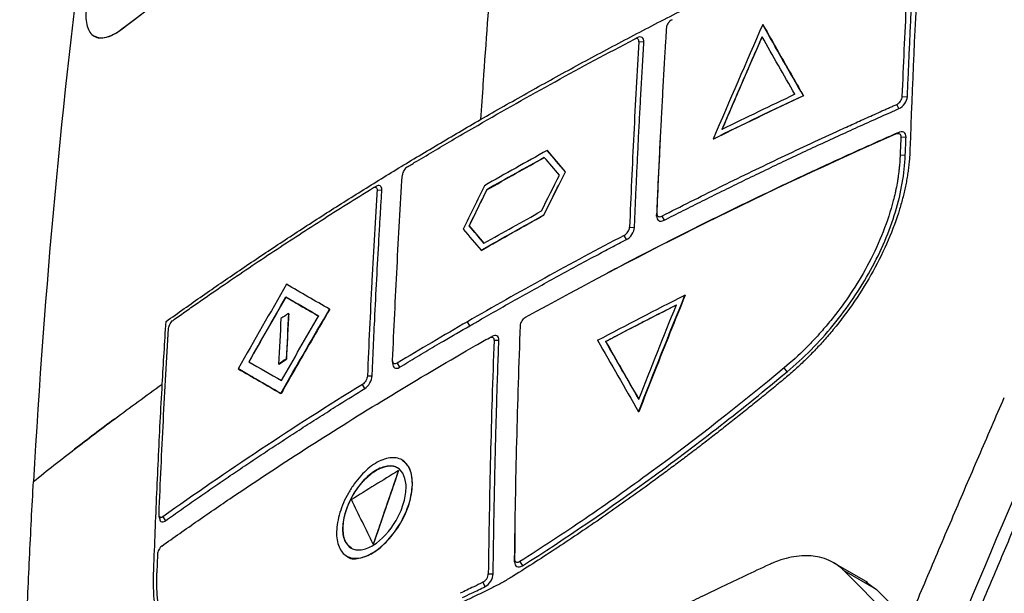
# Model space of a CAD drawing. Header units: millimetres. Extents: x 156922 to 157823, y 112322 to 113312.
# Tile 36 of 123: x 157625 to 157668, y 112555 to 112580. Entities that reach past the tile are written whole.
import ezdxf

# ---------------------------------------------------------------- set-up
doc = ezdxf.new("R2010")
doc.units = ezdxf.units.MM

msp = doc.modelspace()

# ---------------------------------------------------------------- linework, layer by layer
at = {"color": 7, "linetype": 'Continuous', "lineweight": 25}
for p, q in [((157629.844, 112579.795), (157629.856, 112579.787)), ((157657.78, 112579.983), (157657.772, 112579.987)), ((157628.631, 112579.479), (157628.643, 112579.471)), ((157652.178, 112579.349), (157652.285, 112579.402)), ((157652.593, 112579.222), (157652.377, 112579.234)), ((157659.548, 112576.879), (157659.541, 112576.883)), ((157663.853, 112576.852), (157664.077, 112576.837)), ((157663.707, 112576.321), (157663.622, 112576.507)), ((157655.618, 112574.985), (157655.611, 112574.989)), ((157663.575, 112575.222), (157663.669, 112575.272)), ((157663.793, 112575.096), (157664.017, 112575.082)), ((157653.295, 112574.93), (157653.289, 112574.801)), ((157648.384, 112574.495), (157648.377, 112574.499)), ((157649.178, 112573.567), (157648.384, 112574.495)), ((157663.982, 112574.277), (157663.758, 112574.291)), ((157648.237, 112571.682), (157649.178, 112573.567)), ((157649.178, 112573.567), (157649.171, 112573.571)), ((157640.769, 112572.857), (157640.824, 112572.885)), ((157640.916, 112572.933), (157640.791, 112572.87)), ((157641.171, 112572.755), (157640.964, 112572.761)), ((157645.75, 112572.783), (157645.743, 112572.787)), ((157648.237, 112571.682), (157648.23, 112571.686)), ((157653.145, 112571.638), (157653.151, 112571.762)), ((157653.375, 112571.635), (157653.469, 112571.452)), ((157644.98, 112571.208), (157644.973, 112571.213)), ((157651.964, 112571.149), (157652.181, 112571.14)), ((157651.828, 112570.611), (157651.732, 112570.794)), ((157645.501, 112570.143), (157645.494, 112570.147)), ((157651.099, 112569.206), (157650.99, 112569.149)), ((157654.389, 112568.185), (157654.382, 112568.189)), ((157636.992, 112568.098), (157636.984, 112568.102)), ((157637.111, 112567.381), (157637.104, 112567.385)), ((157638.898, 112567.574), (157638.891, 112567.578)), ((157645, 112566.852), (157644.9, 112567.032)), ((157645.858, 112566.335), (157645.967, 112566.393)), ((157646.271, 112566.213), (157646.06, 112566.219)), ((157650.932, 112566.168), (157650.925, 112566.173)), ((157636.677, 112565.182), (157636.67, 112565.187)), ((157636.677, 112565.182), (157637.009, 112565.399)), ((157637.009, 112565.399), (157637.001, 112565.403)), ((157641.644, 112565.216), (157641.641, 112565.345)), ((157641.835, 112565.222), (157641.938, 112565.043)), ((157634.921, 112564.972), (157634.914, 112564.976)), ((157658.832, 112564.849), (157658.7, 112565.015)), ((157640.426, 112564.119), (157640.322, 112564.297)), ((157640.542, 112564.673), (157640.749, 112564.669)), ((157636.777, 112563.9), (157636.769, 112563.904)), ((157652.368, 112563.106), (157652.361, 112563.11)), ((157627.818, 112561.455), (157627.818, 112561.455)), ((157642.057, 112561), (157642.05, 112561.004)), ((157641.903, 112560.535), (157641.896, 112560.539)), ((157631.472, 112558.514), (157631.46, 112558.649)), ((157631.474, 112558.553), (157631.497, 112558.37)), ((157631.628, 112558.528), (157631.738, 112558.355)), ((157646.972, 112557.837), (157646.97, 112557.712)), ((157640.806, 112557.33), (157640.799, 112557.334)), ((157639.64, 112556.815), (157639.647, 112556.811)), ((157646.955, 112556.567), (157646.956, 112556.689)), ((157647.186, 112556.574), (157647.296, 112556.395)), ((157662.346, 112555.664), (157660.862, 112556.521)), ((157663.997, 112553.492), (157661.318, 112556.169)), ((157662.732, 112555.351), (157661.318, 112556.169)), ((157645.675, 112555.486), (157645.579, 112555.673)), ((157645.81, 112556.046), (157646.023, 112556.043)), ((157662.267, 112555.688), (157662.732, 112555.351)), ((157662.732, 112555.351), (157664.173, 112553.912))]:
    msp.add_line(p, q, dxfattribs=at)
for points in [[(157629.844, 112579.795), (157635.022, 112583.744), (157640.678, 112587.481), (157646.745, 112590.983)], [(157646.757, 112590.976), (157640.69, 112587.474), (157635.034, 112583.737), (157629.856, 112579.787)], [(157646.448, 112587.938), (157646.122, 112584.593), (157645.841, 112581.217), (157645.605, 112577.811)], [(157628.283, 112584.732), (157627.217, 112576.721), (157626.46, 112568.494), (157625.987, 112560.07)], [(157664.564, 112582.839), (157664.409, 112580.091), (157664.284, 112577.324), (157664.189, 112574.538)], [(157657.772, 112579.987), (157657.042, 112578.328), (157656.321, 112576.662), (157655.611, 112574.989)], [(157659.541, 112576.883), (157658.94, 112577.925), (157658.35, 112578.959), (157657.772, 112579.987)], [(157645.348, 112575.592), (157647.571, 112576.876), (157649.85, 112578.13), (157652.178, 112579.349)], [(157657.743, 112579.456), (157657.152, 112578.113), (157656.569, 112576.764), (157655.992, 112575.41)], [(157659.174, 112576.944), (157658.689, 112577.786), (157658.212, 112578.623), (157657.743, 112579.456)], [(157645.605, 112577.811), (157645.596, 112577.68), (157645.586, 112577.549), (157645.578, 112577.418)], [(157645.578, 112577.418), (157645.542, 112576.895), (157645.507, 112576.37), (157645.473, 112575.845)], [(157659.541, 112576.883), (157658.216, 112576.262), (157656.906, 112575.631), (157655.611, 112574.989)], [(157659.174, 112576.944), (157658.103, 112576.44), (157657.043, 112575.928), (157655.992, 112575.41)], [(157647.436, 112567.225), (157652.55, 112570.067), (157657.937, 112572.733), (157663.575, 112575.222)], [(157648.377, 112574.499), (157647.461, 112573.989), (157646.548, 112573.476), (157645.641, 112572.96)], [(157648.251, 112574.197), (157647.411, 112573.729), (157646.575, 112573.259), (157645.743, 112572.787)], [(157648.91, 112573.427), (157648.691, 112573.683), (157648.471, 112573.94), (157648.251, 112574.197)], [(157649.171, 112573.571), (157648.907, 112573.881), (157648.643, 112574.19), (157648.377, 112574.499)], [(157648.129, 112571.859), (157648.39, 112572.381), (157648.65, 112572.904), (157648.91, 112573.427)], [(157648.23, 112571.686), (157648.545, 112572.314), (157648.858, 112572.943), (157649.171, 112573.571)], [(157645.641, 112572.96), (157645.333, 112572.328), (157645.025, 112571.697), (157644.716, 112571.066)], [(157645.743, 112572.787), (157645.487, 112572.262), (157645.23, 112571.737), (157644.973, 112571.213)], [(157644.98, 112571.208), (157645.237, 112571.733), (157645.494, 112572.258), (157645.75, 112572.783)], [(157645.494, 112570.147), (157646.401, 112570.662), (157647.314, 112571.175), (157648.23, 112571.686)], [(157645.621, 112570.449), (157646.453, 112570.921), (157647.289, 112571.391), (157648.129, 112571.859)], [(157644.973, 112571.213), (157645.189, 112570.958), (157645.405, 112570.703), (157645.621, 112570.449)], [(157645.628, 112570.444), (157645.412, 112570.699), (157645.196, 112570.954), (157644.98, 112571.208)], [(157644.716, 112571.066), (157644.976, 112570.759), (157645.235, 112570.453), (157645.494, 112570.147)], [(157651.732, 112570.795), (157649.403, 112569.573), (157647.123, 112568.316), (157644.9, 112567.032)], [(157637.017, 112568.661), (157636.308, 112567.437), (157635.607, 112566.209), (157634.914, 112564.976)], [(157638.891, 112567.578), (157638.258, 112567.944), (157637.633, 112568.305), (157637.017, 112568.661)], [(157650.574, 112566.224), (157651.828, 112566.889), (157653.097, 112567.544), (157654.382, 112568.189)], [(157652.361, 112563.11), (157653.024, 112564.81), (157653.698, 112566.503), (157654.382, 112568.189)], [(157636.984, 112568.102), (157636.443, 112567.166), (157635.907, 112566.228), (157635.376, 112565.286)], [(157638.416, 112567.276), (157637.934, 112567.554), (157637.457, 112567.829), (157636.984, 112568.102)], [(157650.925, 112566.173), (157651.943, 112566.709), (157652.97, 112567.24), (157654.008, 112567.764)], [(157652.372, 112563.651), (157652.911, 112565.026), (157653.456, 112566.397), (157654.008, 112567.764)], [(157636.769, 112563.904), (157637.469, 112565.134), (157638.176, 112566.358), (157638.891, 112567.578)], [(157637.104, 112567.385), (157636.994, 112567.313), (157636.883, 112567.241), (157636.773, 112567.168)], [(157636.796, 112564.467), (157637.331, 112565.406), (157637.871, 112566.342), (157638.416, 112567.276)], [(157637.104, 112567.385), (157637.068, 112566.726), (157637.034, 112566.065), (157637.001, 112565.403)], [(157631.601, 112564.313), (157631.653, 112565.224), (157631.707, 112566.132), (157631.765, 112567.038)], [(157636.773, 112567.168), (157636.737, 112566.509), (157636.703, 112565.848), (157636.67, 112565.187)], [(157644.9, 112567.032), (157643.867, 112566.435), (157642.845, 112565.831), (157641.835, 112565.222)], [(157650.574, 112566.224), (157651.158, 112565.192), (157651.754, 112564.154), (157652.361, 112563.11)], [(157650.925, 112566.173), (157651.4, 112565.336), (157651.882, 112564.496), (157652.372, 112563.651)], [(157635.376, 112565.286), (157635.844, 112565.016), (157636.317, 112564.743), (157636.796, 112564.467)], [(157637.001, 112565.403), (157636.891, 112565.331), (157636.78, 112565.259), (157636.67, 112565.187)], [(157634.914, 112564.976), (157635.524, 112564.623), (157636.143, 112564.266), (157636.769, 112563.904)], [(157627.782, 112561.475), (157628.354, 112561.916), (157628.933, 112562.354), (157629.517, 112562.789)], [(157629.517, 112562.789), (157628.933, 112562.354), (157628.354, 112561.916), (157627.782, 112561.475)], [(157661.6, 112542.244), (157664.266, 112548.816), (157666.996, 112555.349), (157669.791, 112561.839)], [(157641.896, 112560.539), (157641.207, 112560.12), (157640.523, 112559.698), (157639.844, 112559.274)], [(157641.896, 112560.539), (157641.529, 112559.471), (157641.164, 112558.403), (157640.799, 112557.334)], [(157640.806, 112557.33), (157641.171, 112558.399), (157641.536, 112559.467), (157641.903, 112560.535)], [(157640.799, 112557.334), (157640.48, 112557.981), (157640.162, 112558.628), (157639.844, 112559.274)]]:
    msp.add_open_spline(points, degree=3, dxfattribs=at)
for points, knots in [([(157645.473, 112575.846), (157645.808, 112576.038), (157646.479, 112576.424), (157647.493, 112576.996), (157648.515, 112577.565), (157649.544, 112578.129), (157650.58, 112578.689), (157651.623, 112579.245), (157652.674, 112579.796), (157653.732, 112580.343), (157654.798, 112580.885), (157655.871, 112581.423), (157656.951, 112581.957), (157658.039, 112582.486), (157659.134, 112583.011), (157660.237, 112583.531), (157661.348, 112584.046), (157662.466, 112584.557), (157663.592, 112585.064), (157664.349, 112585.397), (157664.727, 112585.564)], [0, 0, 0, 0, 0.055443, 0.110882, 0.166322, 0.221764, 0.277212, 0.332669, 0.388138, 0.443622, 0.499124, 0.554647, 0.610195, 0.66577, 0.721377, 0.777018, 0.832697, 0.888418, 0.944185, 1, 1, 1, 1]), ([(157663.853, 112576.852), (157663.908, 112578.21), (157664.032, 112580.918), (157664.184, 112583.606), (157664.268, 112584.945)], [2, 2, 2, 2, 18.951491, 35.892409, 35.892409, 35.892409, 35.892409]), ([(157664.077, 112576.837), (157664.084, 112576.998), (157664.09, 112577.158), (157664.097, 112577.318), (157664.11, 112577.638), (157664.124, 112577.958), (157664.138, 112578.278), (157664.152, 112578.598), (157664.167, 112578.918), (157664.181, 112579.237), (157664.196, 112579.557), (157664.212, 112579.876), (157664.227, 112580.195), (157664.243, 112580.513), (157664.259, 112580.832), (157664.276, 112581.15), (157664.292, 112581.469), (157664.309, 112581.787), (157664.326, 112582.105), (157664.344, 112582.422), (157664.361, 112582.74), (157664.379, 112583.057), (157664.397, 112583.37), (157664.415, 112583.681), (157664.434, 112583.993), (157664.453, 112584.305), (157664.472, 112584.616), (157664.491, 112584.927)], [0, 0, 0, 0, 0.00060336, 0.00060336, 0.00060336, 0.00181009, 0.00181009, 0.00181009, 0.00301682, 0.00301682, 0.00301682, 0.00422355, 0.00422355, 0.00422355, 0.00543028, 0.00543028, 0.00543028, 0.00663701, 0.00663701, 0.00663701, 0.00784374, 0.00784374, 0.00784374, 0.00903087, 0.00903087, 0.00903087, 0.01021802, 0.01021802, 0.01021802, 0.01021802]), ([(157628.293, 112580.687), (157628.257, 112580.384), (157628.27, 112580.12), (157628.387, 112579.708), (157628.492, 112579.558), (157628.778, 112579.395), (157628.959, 112579.38), (157629.372, 112579.489), (157629.603, 112579.611), (157629.844, 112579.795)], [0, 0, 0, 0, 0.25, 0.25, 0.5, 0.5, 0.75, 0.75, 1, 1, 1, 1]), ([(157653.82, 112580.198), (157653.79, 112580.182), (157653.729, 112580.139), (157653.648, 112580.05), (157653.591, 112579.949), (157653.574, 112579.881), (157653.572, 112579.851)], [2, 2, 2, 2, 2.422033, 2.823342, 3.222609, 3.615873, 3.615873, 3.615873, 3.615873]), ([(157629.856, 112579.787), (157629.754, 112579.715), (157629.55, 112579.571), (157629.264, 112579.443), (157629.004, 112579.387), (157628.794, 112579.395), (157628.69, 112579.455), (157628.648, 112579.479)], [0, 0, 0, 0, 0.212785, 0.425556, 0.638316, 0.85107, 1, 1, 1, 1]), ([(157653.572, 112579.851), (157653.566, 112579.769), (157653.556, 112579.604), (157653.541, 112579.355), (157653.526, 112579.105), (157653.505, 112578.772), (157653.481, 112578.354), (157653.442, 112577.684), (157653.395, 112576.844), (157653.323, 112575.494), (157653.239, 112573.801), (157653.179, 112572.442), (157653.151, 112571.762)], [2.000011, 2.000011, 2.000011, 2.000011, 3.142769, 4.294806, 5.448185, 6.60284, 8.915704, 11.232862, 15.877901, 20.533648, 29.860028, 39.177527, 39.177527, 39.177527, 39.177527]), ([(157657.78, 112579.983), (157657.926, 112579.723), (157658.217, 112579.206), (157658.659, 112578.429), (157659.101, 112577.654), (157659.399, 112577.137), (157659.548, 112576.879)], [0, 0, 0, 0, 0.252084, 0.502777, 0.752082, 1, 1, 1, 1]), ([(157652.377, 112579.234), (157652.38, 112579.294), (157652.361, 112579.34), (157652.288, 112579.383), (157652.234, 112579.378), (157652.178, 112579.349)], [0, 0, 0, 0, 0.5, 0.5, 1, 1, 1, 1]), ([(157652.593, 112579.222), (157652.601, 112579.316), (157652.572, 112579.391), (157652.458, 112579.458), (157652.373, 112579.45), (157652.285, 112579.402)], [0, 0, 0, 0, 0.5, 0.5, 1, 1, 1, 1]), ([(157655.999, 112575.406), (157656.288, 112576.083), (157656.867, 112577.435), (157657.456, 112578.78), (157657.75, 112579.452)], [0, 0, 0, 0, 0.500512, 1, 1, 1, 1]), ([(157652.377, 112579.234), (157652.295, 112577.895), (157652.218, 112576.552), (157652.082, 112573.858), (157652.023, 112572.506), (157651.964, 112571.149)], [0, 0, 0, 0, 0.5, 0.5, 1, 1, 1, 1]), ([(157652.181, 112571.14), (157652.187, 112571.297), (157652.194, 112571.454), (157652.201, 112571.611), (157652.214, 112571.925), (157652.227, 112572.238), (157652.241, 112572.552), (157652.255, 112572.865), (157652.269, 112573.179), (157652.284, 112573.491), (157652.298, 112573.804), (157652.313, 112574.117), (157652.329, 112574.429), (157652.344, 112574.742), (157652.359, 112575.054), (157652.375, 112575.366), (157652.391, 112575.678), (157652.407, 112575.99), (157652.424, 112576.301), (157652.441, 112576.613), (157652.458, 112576.924), (157652.475, 112577.235), (157652.494, 112577.567), (157652.513, 112577.898), (157652.533, 112578.229), (157652.552, 112578.561), (157652.573, 112578.892), (157652.593, 112579.222)], [0.0000006, 0.0000006, 0.0000006, 0.0000006, 0.00059189, 0.00059189, 0.00059189, 0.00177567, 0.00177567, 0.00177567, 0.00295945, 0.00295945, 0.00295945, 0.00414323, 0.00414323, 0.00414323, 0.00532701, 0.00532701, 0.00532701, 0.0065108, 0.0065108, 0.0065108, 0.00769458, 0.00769458, 0.00769458, 0.00895704, 0.00895704, 0.00895704, 0.01021952, 0.01021952, 0.01021952, 0.01021952]), ([(157659.548, 112576.879), (157659.218, 112576.724), (157658.557, 112576.413), (157657.573, 112575.941), (157656.592, 112575.466), (157655.943, 112575.145), (157655.618, 112574.985)], [0, 0, 0, 0, 0.249613, 0.499476, 0.749601, 1, 1, 1, 1]), ([(157663.622, 112576.507), (157663.651, 112576.521), (157663.711, 112576.561), (157663.785, 112576.648), (157663.837, 112576.75), (157663.852, 112576.819), (157663.853, 112576.852)], [2, 2, 2, 2, 2.374415, 2.738161, 3.126231, 3.536852, 3.536852, 3.536852, 3.536852]), ([(157663.707, 112576.321), (157663.802, 112576.36), (157663.895, 112576.442), (157664.03, 112576.633), (157664.072, 112576.742), (157664.077, 112576.837)], [0, 0, 0, 0, 0.5, 0.5, 1, 1, 1, 1]), ([(157653.375, 112571.635), (157654.204, 112572.059), (157655.874, 112572.897), (157657.995, 112573.924), (157659.71, 112574.732), (157660.79, 112575.232), (157661.659, 112575.628), (157662.203, 112575.874), (157662.64, 112576.071), (157662.914, 112576.193), (157663.133, 112576.29), (157663.297, 112576.363), (157663.46, 112576.436), (157663.568, 112576.483), (157663.622, 112576.507)], [2, 2, 2, 2, 13.977556, 25.954926, 31.943524, 37.932048, 40.926285, 43.920504, 45.417607, 46.914707, 47.663256, 48.411804, 49.16035, 49.884944, 49.884944, 49.884944, 49.884944]), ([(157653.469, 112571.452), (157653.608, 112571.523), (157653.747, 112571.594), (157653.887, 112571.665), (157654.166, 112571.806), (157654.446, 112571.947), (157654.726, 112572.088), (157655.006, 112572.229), (157655.287, 112572.369), (157655.569, 112572.509), (157655.851, 112572.649), (157656.134, 112572.788), (157656.417, 112572.927), (157656.7, 112573.066), (157656.984, 112573.204), (157657.269, 112573.342), (157657.554, 112573.48), (157657.839, 112573.617), (157658.125, 112573.754), (157658.411, 112573.891), (157658.698, 112574.027), (157658.986, 112574.163), (157659.273, 112574.299), (157659.561, 112574.434), (157659.85, 112574.569), (157660.139, 112574.704), (157660.429, 112574.838), (157660.719, 112574.972), (157661.01, 112575.106), (157661.301, 112575.239), (157661.592, 112575.372), (157661.884, 112575.505), (157662.177, 112575.637), (157662.47, 112575.769), (157662.616, 112575.835), (157662.763, 112575.901), (157662.91, 112575.967), (157663.053, 112576.031), (157663.196, 112576.094), (157663.34, 112576.158), (157663.462, 112576.212), (157663.585, 112576.265), (157663.707, 112576.321)], [0, 0, 0, 0, 0.00055733, 0.00055733, 0.00055733, 0.001672, 0.001672, 0.001672, 0.00278667, 0.00278667, 0.00278667, 0.00390133, 0.00390133, 0.00390133, 0.005016, 0.005016, 0.005016, 0.00613067, 0.00613067, 0.00613067, 0.00724534, 0.00724534, 0.00724534, 0.00836, 0.00836, 0.00836, 0.00947467, 0.00947467, 0.00947467, 0.01058934, 0.01058934, 0.01058934, 0.01170401, 0.01170401, 0.01170401, 0.01226134, 0.01226134, 0.01226134, 0.01280444, 0.01280444, 0.01280444, 0.01326796, 0.01326796, 0.01326796, 0.01326796]), ([(157642.68, 112574.2), (157642.988, 112574.384), (157643.604, 112574.753), (157644.534, 112575.302), (157645.16, 112575.664), (157645.473, 112575.846)], [0, 0, 0, 0, 0.333389, 0.666717, 1, 1, 1, 1]), ([(157642.282, 112573.782), (157642.417, 112573.863), (157642.552, 112573.945), (157642.688, 112574.026), (157642.959, 112574.189), (157643.231, 112574.351), (157643.503, 112574.513), (157643.776, 112574.675), (157644.05, 112574.836), (157644.324, 112574.997), (157644.664, 112575.196), (157645.005, 112575.394), (157645.348, 112575.592)], [0, 0, 0, 0, 0.000586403, 0.000586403, 0.000586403, 0.001759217, 0.001759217, 0.001759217, 0.002932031, 0.002932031, 0.002932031, 0.004385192, 0.004385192, 0.004385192, 0.004385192]), ([(157663.669, 112575.272), (157663.508, 112575.2), (157663.023, 112574.986), (157662.22, 112574.627), (157661.261, 112574.192), (157660.307, 112573.754), (157659.358, 112573.312), (157658.414, 112572.867), (157657.475, 112572.418), (157656.541, 112571.966), (157655.612, 112571.51), (157654.689, 112571.051), (157653.77, 112570.588), (157652.857, 112570.122), (157651.966, 112569.661), (157651.382, 112569.354), (157651.098, 112569.205)], [0, 0, 0, 0, 0.03719, 0.111571, 0.185952, 0.260332, 0.334713, 0.409094, 0.483475, 0.557855, 0.632236, 0.706617, 0.780998, 0.855378, 0.929759, 1, 1, 1, 1]), ([(157663.575, 112575.222), (157663.633, 112575.247), (157663.719, 112575.251), (157663.784, 112575.181), (157663.794, 112575.127), (157663.793, 112575.096)], [2, 2, 2, 2, 2.716981, 3.082527, 3.460653, 3.460653, 3.460653, 3.460653]), ([(157664.017, 112575.082), (157664.022, 112575.177), (157663.986, 112575.253), (157663.856, 112575.324), (157663.763, 112575.318), (157663.669, 112575.272)], [0, 0, 0, 0, 0.5, 0.5, 1, 1, 1, 1]), ([(157663.793, 112575.096), (157663.788, 112574.963), (157663.775, 112574.694), (157663.763, 112574.425), (157663.758, 112574.291)], [2, 2, 2, 2, 3.660095, 5.325452, 5.325452, 5.325452, 5.325452]), ([(157663.982, 112574.277), (157663.985, 112574.358), (157663.988, 112574.439), (157663.992, 112574.52), (157663.996, 112574.601), (157664, 112574.682), (157664.004, 112574.764), (157664.009, 112574.87), (157664.014, 112574.976), (157664.017, 112575.082)], [0.000001, 0.000001, 0.000001, 0.000001, 0.00030329, 0.00030329, 0.00030329, 0.00060657, 0.00060657, 0.00060657, 0.00100358, 0.00100358, 0.00100358, 0.00100358]), ([(157653.29, 112574.801), (157653.277, 112574.556), (157653.245, 112573.907), (157653.196, 112572.853), (157653.162, 112572.043), (157653.145, 112571.638)], [0, 0, 0, 0, 0.233687, 0.616841, 1, 1, 1, 1]), ([(157634.964, 112569.271), (157635.241, 112569.458), (157635.796, 112569.833), (157636.636, 112570.391), (157637.481, 112570.946), (157638.333, 112571.497), (157639.19, 112572.045), (157640.054, 112572.589), (157640.923, 112573.13), (157641.798, 112573.667), (157642.386, 112574.022), (157642.68, 112574.2)], [0, 0, 0, 0, 0.111322, 0.222579, 0.333777, 0.44492, 0.556014, 0.667064, 0.778075, 0.889052, 1, 1, 1, 1]), ([(157645.75, 112572.783), (157646.167, 112573.019), (157647, 112573.491), (157647.839, 112573.959), (157648.258, 112574.193)], [0, 0, 0, 0, 0.500297, 1, 1, 1, 1]), ([(157664.189, 112574.538), (157664.186, 112574.455), (157664.179, 112574.289), (157664.159, 112574.037), (157664.132, 112573.782), (157664.097, 112573.525), (157664.056, 112573.266), (157664.006, 112573.005), (157663.95, 112572.741), (157663.886, 112572.475), (157663.815, 112572.207), (157663.632, 112571.58), (157663.268, 112570.583), (157662.606, 112569.231), (157661.797, 112567.915), (157661.046, 112566.918), (157660.441, 112566.212), (157660.024, 112565.76), (157659.594, 112565.328), (157659.152, 112564.915), (157658.849, 112564.658), (157658.697, 112564.529)], [0, 0, 0, 0, 0.025064, 0.050036, 0.074938, 0.099797, 0.124634, 0.149475, 0.174343, 0.199263, 0.224258, 0.249352, 0.373994, 0.498846, 0.624267, 0.749721, 0.799964, 0.849924, 0.899789, 0.949751, 1, 1, 1, 1]), ([(157663.758, 112574.291), (157663.756, 112574.238), (157663.749, 112574.078), (157663.733, 112573.862), (157663.705, 112573.59), (157663.676, 112573.37), (157663.632, 112573.094), (157663.59, 112572.872), (157663.53, 112572.592), (157663.383, 112571.977), (157663.049, 112570.953), (157662.442, 112569.63), (157661.729, 112568.417), (157661.078, 112567.505), (157660.603, 112566.919), (157660.283, 112566.549), (157659.989, 112566.226), (157659.459, 112565.681), (157659.024, 112565.284), (157658.7, 112565.015)], [2, 2, 2, 2, 2.661465, 3.978208, 4.634225, 5.942028, 6.59403, 7.894679, 8.543527, 9.838676, 14.99632, 20.149339, 24.845809, 29.104108, 31.259853, 32.345928, 33.984785, 35.624114, 39.99292, 39.99292, 39.99292, 39.99292]), ([(157658.832, 112564.849), (157659.547, 112565.444), (157660.228, 112566.131), (157661.463, 112567.632), (157662.014, 112568.443), (157662.932, 112570.114), (157663.299, 112570.975), (157663.811, 112572.668), (157663.955, 112573.498), (157663.982, 112574.277)], [0, 0, 0, 0, 0.25, 0.25, 0.5, 0.5, 0.75, 0.75, 1, 1, 1, 1]), ([(157642.282, 112573.782), (157642.229, 112573.75), (157642.175, 112573.695), (157642.094, 112573.566), (157642.068, 112573.494), (157642.064, 112573.433)], [0, 0, 0, 0, 0.5, 0.5, 1, 1, 1, 1]), ([(157641.641, 112565.345), (157641.698, 112566.701), (157641.762, 112568.055), (157641.903, 112570.751), (157641.98, 112572.093), (157642.064, 112573.433)], [0, 0, 0, 0, 0.5, 0.5, 1, 1, 1, 1]), ([(157632.068, 112567.091), (157632.241, 112567.214), (157632.588, 112567.46), (157633.113, 112567.829), (157633.641, 112568.196), (157634.35, 112568.686), (157635.244, 112569.294), (157636.689, 112570.26), (157638.521, 112571.452), (157640.015, 112572.392), (157640.769, 112572.857)], [2.00001, 2.00001, 2.00001, 2.00001, 4.806718, 7.632084, 10.458639, 13.286177, 18.943376, 24.602032, 35.917023, 47.217793, 47.217793, 47.217793, 47.217793]), ([(157640.769, 112572.857), (157640.796, 112572.874), (157640.849, 112572.896), (157640.916, 112572.89), (157640.958, 112572.843), (157640.966, 112572.791), (157640.964, 112572.761)], [2, 2, 2, 2, 2.411138, 2.808947, 3.206001, 3.596502, 3.596502, 3.596502, 3.596502]), ([(157641.171, 112572.755), (157641.171, 112572.791), (157641.17, 112572.864), (157641.126, 112572.936), (157641.055, 112572.969), (157640.98, 112572.963), (157640.93, 112572.937), (157640.914, 112572.929)], [0, 0, 0, 0, 0.218977, 0.439779, 0.665315, 0.89277, 1, 1, 1, 1]), ([(157640.964, 112572.761), (157640.955, 112572.598), (157640.933, 112572.269), (157640.904, 112571.775), (157640.874, 112571.277), (157640.835, 112570.609), (157640.788, 112569.769), (157640.715, 112568.416), (157640.631, 112566.718), (157640.57, 112565.355), (157640.542, 112564.673)], [2.000006, 2.000006, 2.000006, 2.000006, 4.239622, 6.495058, 8.761702, 11.038301, 15.616356, 20.219204, 29.459194, 38.678108, 38.678108, 38.678108, 38.678108]), ([(157640.749, 112564.669), (157640.755, 112564.817), (157640.762, 112564.966), (157640.768, 112565.114), (157640.781, 112565.41), (157640.794, 112565.706), (157640.807, 112566.002), (157640.821, 112566.298), (157640.834, 112566.594), (157640.848, 112566.89), (157640.876, 112567.481), (157640.906, 112568.071), (157640.936, 112568.66), (157640.967, 112569.25), (157640.999, 112569.838), (157641.032, 112570.426), (157641.049, 112570.72), (157641.066, 112571.013), (157641.083, 112571.307), (157641.098, 112571.549), (157641.112, 112571.79), (157641.127, 112572.031), (157641.141, 112572.272), (157641.157, 112572.514), (157641.171, 112572.755)], [0, 0, 0, 0, 0.00055858, 0.00055858, 0.00055858, 0.00167575, 0.00167575, 0.00167575, 0.00279292, 0.00279292, 0.00279292, 0.00502727, 0.00502727, 0.00502727, 0.00726162, 0.00726162, 0.00726162, 0.00837879, 0.00837879, 0.00837879, 0.00929856, 0.00929856, 0.00929856, 0.01021834, 0.01021834, 0.01021834, 0.01021834]), ([(157645.501, 112570.143), (157645.956, 112570.4), (157646.864, 112570.915), (157647.78, 112571.426), (157648.237, 112571.682)], [0, 0, 0, 0, 0.5003109, 1, 1, 1, 1]), ([(157653.145, 112571.638), (157653.142, 112571.544), (157653.176, 112571.471), (157653.295, 112571.403), (157653.38, 112571.408), (157653.469, 112571.452)], [0, 0, 0, 0, 0.5, 0.5, 1, 1, 1, 1]), ([(157653.151, 112571.762), (157653.15, 112571.729), (157653.159, 112571.671), (157653.208, 112571.617), (157653.282, 112571.601), (157653.343, 112571.619), (157653.375, 112571.635)], [2, 2, 2, 2, 2.446544, 2.870561, 3.28947, 3.748168, 3.748168, 3.748168, 3.748168]), ([(157651.732, 112570.795), (157651.791, 112570.826), (157651.849, 112570.881), (157651.935, 112571.012), (157651.961, 112571.086), (157651.964, 112571.149)], [0, 0, 0, 0, 0.5, 0.5, 1, 1, 1, 1]), ([(157651.828, 112570.611), (157651.916, 112570.656), (157652.004, 112570.738), (157652.134, 112570.933), (157652.175, 112571.045), (157652.181, 112571.14)], [0, 0, 0, 0, 0.5, 0.5, 1, 1, 1, 1]), ([(157645, 112566.852), (157645.139, 112566.932), (157645.277, 112567.012), (157645.416, 112567.091), (157645.693, 112567.251), (157645.971, 112567.41), (157646.251, 112567.568), (157646.53, 112567.727), (157646.81, 112567.885), (157647.091, 112568.042), (157647.371, 112568.2), (157647.653, 112568.357), (157647.936, 112568.514), (157648.218, 112568.671), (157648.502, 112568.827), (157648.786, 112568.983), (157649.07, 112569.138), (157649.355, 112569.293), (157649.641, 112569.448), (157649.927, 112569.603), (157650.213, 112569.757), (157650.501, 112569.91), (157650.721, 112570.028), (157650.942, 112570.145), (157651.163, 112570.262), (157651.384, 112570.379), (157651.606, 112570.495), (157651.828, 112570.611)], [0.0000006, 0.0000006, 0.0000006, 0.0000006, 0.000586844, 0.000586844, 0.000586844, 0.001760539, 0.001760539, 0.001760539, 0.002934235, 0.002934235, 0.002934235, 0.00410793, 0.00410793, 0.00410793, 0.005281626, 0.005281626, 0.005281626, 0.006455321, 0.006455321, 0.006455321, 0.007629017, 0.007629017, 0.007629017, 0.008528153, 0.008528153, 0.008528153, 0.009427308, 0.009427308, 0.009427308, 0.009427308]), ([(157631.765, 112567.038), (157632.028, 112567.226), (157632.554, 112567.602), (157633.352, 112568.162), (157634.154, 112568.719), (157634.694, 112569.087), (157634.964, 112569.271)], [0, 0, 0, 0, 0.250277, 0.50036, 0.750264, 1, 1, 1, 1]), ([(157654.389, 112568.185), (157654.168, 112567.638), (157653.72, 112566.529), (157653.046, 112564.836), (157652.596, 112563.688), (157652.368, 112563.106)], [0, 0, 0, 0, 0.324037, 0.65737, 1, 1, 1, 1]), ([(157635.383, 112565.282), (157635.649, 112565.752), (157636.182, 112566.693), (157636.721, 112567.629), (157636.992, 112568.098)], [0, 0, 0, 0, 0.499526, 1, 1, 1, 1]), ([(157636.992, 112568.098), (157637.228, 112567.961), (157637.702, 112567.688), (157638.182, 112567.41), (157638.423, 112567.271)], [0, 0, 0, 0, 0.499776, 1, 1, 1, 1]), ([(157654.015, 112567.759), (157653.757, 112567.629), (157653.239, 112567.367), (157652.468, 112566.97), (157651.698, 112566.571), (157651.187, 112566.303), (157650.932, 112566.168)], [0, 0, 0, 0, 0.249436, 0.499249, 0.749437, 1, 1, 1, 1]), ([(157638.898, 112567.574), (157638.656, 112567.159), (157638.175, 112566.337), (157637.468, 112565.112), (157637.005, 112564.301), (157636.777, 112563.9)], [0, 0, 0, 0, 0.340159, 0.67349, 1, 1, 1, 1]), ([(157637.111, 112567.381), (157637.094, 112567.051), (157637.058, 112566.392), (157637.025, 112565.73), (157637.009, 112565.399)], [0, 0, 0, 0, 0.499923, 1, 1, 1, 1]), ([(157631.878, 112566.74), (157631.879, 112566.77), (157631.892, 112566.836), (157631.937, 112566.939), (157631.999, 112567.031), (157632.046, 112567.075), (157632.068, 112567.091)], [2, 2, 2, 2, 2.378276, 2.757098, 3.130117, 3.488271, 3.488271, 3.488271, 3.488271]), ([(157641.938, 112565.043), (157642.06, 112565.117), (157642.183, 112565.191), (157642.306, 112565.265), (157642.564, 112565.42), (157642.823, 112565.575), (157643.082, 112565.729), (157643.342, 112565.883), (157643.602, 112566.037), (157643.863, 112566.19), (157644.24, 112566.412), (157644.62, 112566.633), (157645, 112566.852)], [0.000026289, 0.000026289, 0.000026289, 0.000026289, 0.000558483, 0.000558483, 0.000558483, 0.001675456, 0.001675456, 0.001675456, 0.002792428, 0.002792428, 0.002792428, 0.004407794, 0.004407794, 0.004407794, 0.004407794]), ([(157646.956, 112556.689), (157646.978, 112558.398), (157647.043, 112561.804), (157647.15, 112565.185), (157647.213, 112566.868)], [2, 2, 2, 2, 23.864369, 45.72051, 45.72051, 45.72051, 45.72051]), ([(157647.213, 112566.868), (157647.215, 112566.928), (157647.252, 112567.039), (157647.349, 112567.163), (157647.407, 112567.208), (157647.436, 112567.225)], [2, 2, 2, 2, 2.791095, 3.192179, 3.615343, 3.615343, 3.615343, 3.615343]), ([(157631.46, 112558.649), (157631.516, 112560.007), (157631.641, 112562.713), (157631.794, 112565.401), (157631.878, 112566.74)], [2, 2, 2, 2, 19.161468, 36.311614, 36.311614, 36.311614, 36.311614]), ([(157646.271, 112566.213), (157646.276, 112566.309), (157646.245, 112566.383), (157646.133, 112566.449), (157646.052, 112566.441), (157645.967, 112566.393)], [0, 0, 0, 0, 0.5, 0.5, 1, 1, 1, 1]), ([(157644.849, 112565.755), (157644.985, 112565.833), (157645.122, 112565.912), (157645.258, 112565.991), (157645.358, 112566.049), (157645.458, 112566.106), (157645.558, 112566.163), (157645.658, 112566.221), (157645.758, 112566.278), (157645.858, 112566.335)], [0, 0, 0, 0, 0.000577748, 0.000577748, 0.000577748, 0.000999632, 0.000999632, 0.000999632, 0.001421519, 0.001421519, 0.001421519, 0.001421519]), ([(157646.059, 112566.219), (157645.999, 112564.536), (157645.945, 112562.847), (157645.862, 112559.456), (157645.834, 112557.754), (157645.81, 112556.046)], [0, 0, 0, 0, 0.5, 0.5, 1, 1, 1, 1]), ([(157645.858, 112566.335), (157645.913, 112566.367), (157645.967, 112566.372), (157646.041, 112566.329), (157646.061, 112566.281), (157646.059, 112566.219)], [0, 0, 0, 0, 0.5, 0.5, 1, 1, 1, 1]), ([(157646.023, 112556.043), (157646.025, 112556.201), (157646.027, 112556.359), (157646.029, 112556.517), (157646.033, 112556.832), (157646.038, 112557.147), (157646.043, 112557.462), (157646.048, 112557.777), (157646.053, 112558.092), (157646.058, 112558.407), (157646.064, 112558.721), (157646.07, 112559.036), (157646.076, 112559.35), (157646.082, 112559.664), (157646.089, 112559.978), (157646.096, 112560.292), (157646.103, 112560.605), (157646.11, 112560.919), (157646.118, 112561.232), (157646.125, 112561.545), (157646.133, 112561.858), (157646.142, 112562.171), (157646.15, 112562.484), (157646.159, 112562.797), (157646.168, 112563.109), (157646.177, 112563.421), (157646.186, 112563.734), (157646.196, 112564.046), (157646.206, 112564.357), (157646.216, 112564.669), (157646.227, 112564.981), (157646.241, 112565.392), (157646.256, 112565.803), (157646.271, 112566.213)], [0, 0, 0, 0, 0.00058421, 0.00058421, 0.00058421, 0.00175264, 0.00175264, 0.00175264, 0.00292107, 0.00292107, 0.00292107, 0.0040895, 0.0040895, 0.0040895, 0.00525793, 0.00525793, 0.00525793, 0.00642636, 0.00642636, 0.00642636, 0.00759479, 0.00759479, 0.00759479, 0.00876321, 0.00876321, 0.00876321, 0.00993164, 0.00993164, 0.00993164, 0.01110007, 0.01110007, 0.01110007, 0.01264239, 0.01264239, 0.01264239, 0.01264239]), ([(157652.379, 112563.647), (157652.136, 112564.068), (157651.648, 112564.912), (157651.171, 112565.75), (157650.932, 112566.168)], [0, 0, 0, 0, 0.4996504, 1, 1, 1, 1]), ([(157631.577, 112557.249), (157631.838, 112557.436), (157632.099, 112557.62), (157632.624, 112557.989), (157632.887, 112558.173), (157633.68, 112558.723), (157634.213, 112559.088), (157635.823, 112560.176), (157636.914, 112560.893), (157640.233, 112563.02), (157642.512, 112564.405), (157644.849, 112565.755)], [0, 0, 0, 0, 0.0625, 0.0625, 0.125, 0.125, 0.25, 0.25, 0.5, 0.5, 1, 1, 1, 1]), ([(157641.835, 112565.222), (157641.78, 112565.189), (157641.727, 112565.185), (157641.657, 112565.232), (157641.639, 112565.282), (157641.641, 112565.345)], [0, 0, 0, 0, 0.5, 0.5, 1, 1, 1, 1]), ([(157641.641, 112565.328), (157641.642, 112565.305), (157641.642, 112565.26), (157641.643, 112565.215), (157641.644, 112565.193)], [0, 0, 0, 0, 0.500008, 1, 1, 1, 1]), ([(157641.644, 112565.216), (157641.641, 112565.122), (157641.67, 112565.05), (157641.778, 112564.985), (157641.856, 112564.993), (157641.938, 112565.043)], [0, 0, 0, 0, 0.5, 0.5, 1, 1, 1, 1]), ([(157636.777, 112563.9), (157636.557, 112564.027), (157636.13, 112564.274), (157635.512, 112564.631), (157635.115, 112564.86), (157634.921, 112564.972)], [0, 0, 0, 0, 0.350516, 0.683851, 1, 1, 1, 1]), ([(157658.7, 112565.015), (157656.775, 112563.41), (157654.839, 112561.894), (157651.949, 112559.776), (157650.989, 112559.096), (157649.078, 112557.792), (157648.129, 112557.169), (157647.186, 112556.574)], [0, 0, 0, 0, 0.5, 0.5, 0.75, 0.75, 1, 1, 1, 1]), ([(157647.296, 112556.395), (157649.184, 112557.586), (157651.104, 112558.896), (157654.963, 112561.724), (157656.903, 112563.242), (157658.832, 112564.849)], [0, 0, 0, 0, 0.5, 0.5, 1, 1, 1, 1]), ([(157629.517, 112562.79), (157629.861, 112563.044), (157630.549, 112563.555), (157631.25, 112564.06), (157631.601, 112564.313)], [0, 0, 0, 0, 0.498807, 1, 1, 1, 1]), ([(157631.224, 112556.015), (157631.244, 112556.571), (157631.284, 112557.684), (157631.353, 112559.348), (157631.428, 112561.008), (157631.51, 112562.663), (157631.571, 112563.763), (157631.601, 112564.313)], [0, 0, 0, 0, 0.199996, 0.399989, 0.599984, 0.799986, 1, 1, 1, 1]), ([(157640.322, 112564.297), (157638.815, 112563.365), (157635.857, 112561.471), (157633.017, 112559.518), (157631.628, 112558.528)], [2, 2, 2, 2, 25.930468, 49.841082, 49.841082, 49.841082, 49.841082]), ([(157640.542, 112564.673), (157640.541, 112564.64), (157640.527, 112564.568), (157640.477, 112564.459), (157640.406, 112564.361), (157640.351, 112564.314), (157640.322, 112564.297)], [2, 2, 2, 2, 2.443484, 2.865366, 3.28279, 3.725026, 3.725026, 3.725026, 3.725026]), ([(157640.426, 112564.119), (157640.507, 112564.17), (157640.588, 112564.259), (157640.707, 112564.461), (157640.744, 112564.574), (157640.749, 112564.669)], [0, 0, 0, 0, 0.5, 0.5, 1, 1, 1, 1]), ([(157658.697, 112564.529), (157658.517, 112564.38), (157658.157, 112564.083), (157657.616, 112563.642), (157657.076, 112563.206), (157656.536, 112562.776), (157655.996, 112562.351), (157655.457, 112561.931), (157654.918, 112561.517), (157654.379, 112561.108), (157653.84, 112560.704), (157653.302, 112560.305), (157652.614, 112559.801), (157651.777, 112559.2), (157650.794, 112558.509), (157649.814, 112557.838), (157648.839, 112557.187), (157647.868, 112556.555), (157647.225, 112556.15), (157646.903, 112555.947)], [0, 0, 0, 0, 0.0456327, 0.0912082, 0.1367337, 0.1822165, 0.2276638, 0.273083, 0.3184812, 0.3638657, 0.4092438, 0.4546226, 0.5000094, 0.5835026, 0.6668715, 0.7501608, 0.8334155, 0.9166804, 1, 1, 1, 1]), ([(157631.738, 112558.355), (157631.854, 112558.438), (157631.97, 112558.52), (157632.087, 112558.603), (157632.32, 112558.768), (157632.554, 112558.932), (157632.789, 112559.097), (157633.023, 112559.261), (157633.259, 112559.425), (157633.495, 112559.588), (157633.732, 112559.752), (157633.969, 112559.915), (157634.207, 112560.078), (157634.445, 112560.24), (157634.684, 112560.402), (157634.924, 112560.564), (157635.164, 112560.726), (157635.404, 112560.888), (157635.646, 112561.049), (157635.887, 112561.21), (157636.129, 112561.37), (157636.372, 112561.531), (157636.615, 112561.691), (157636.859, 112561.851), (157637.104, 112562.01), (157637.348, 112562.169), (157637.594, 112562.328), (157637.84, 112562.487), (157638.086, 112562.645), (157638.333, 112562.804), (157638.581, 112562.961), (157638.829, 112563.119), (157639.078, 112563.277), (157639.327, 112563.433), (157639.692, 112563.663), (157640.058, 112563.891), (157640.426, 112564.119)], [0.0000006, 0.0000006, 0.0000006, 0.0000006, 0.00055335, 0.00055335, 0.00055335, 0.00166006, 0.00166006, 0.00166006, 0.00276677, 0.00276677, 0.00276677, 0.00387348, 0.00387348, 0.00387348, 0.00498019, 0.00498019, 0.00498019, 0.0060869, 0.0060869, 0.0060869, 0.00719361, 0.00719361, 0.00719361, 0.00830032, 0.00830032, 0.00830032, 0.00940703, 0.00940703, 0.00940703, 0.01051374, 0.01051374, 0.01051374, 0.01162045, 0.01162045, 0.01162045, 0.0132386, 0.0132386, 0.0132386, 0.0132386]), ([(157659.497, 112542.785), (157659.858, 112543.671), (157660.581, 112545.442), (157661.672, 112548.089), (157662.766, 112550.725), (157663.865, 112553.349), (157664.967, 112555.962), (157666.074, 112558.562), (157667.183, 112561.151), (157667.928, 112562.871), (157668.3, 112563.73)], [0, 0, 0, 0, 0.126226, 0.252099, 0.37762, 0.502791, 0.627613, 0.752087, 0.876216, 1, 1, 1, 1]), ([(157662.188, 112542.295), (157662.542, 112543.166), (157663.238, 112544.88), (157664.274, 112547.405), (157665.281, 112549.844), (157666.26, 112552.196), (157667.21, 112554.463), (157668.131, 112556.644), (157669.021, 112558.74), (157669.88, 112560.751), (157670.444, 112562.063), (157670.721, 112562.704)], [0, 0, 0, 0, 0.127276, 0.250511, 0.369705, 0.484857, 0.595968, 0.703038, 0.806067, 0.905054, 1, 1, 1, 1]), ([(157625.987, 112560.07), (157626.283, 112560.305), (157626.876, 112560.776), (157627.48, 112561.242), (157627.782, 112561.476)], [0, 0, 0, 0, 0.498893, 1, 1, 1, 1]), ([(157642.502, 112559.926), (157642.499, 112559.797), (157642.485, 112559.664), (157642.435, 112559.39), (157642.4, 112559.247), (157642.31, 112558.961), (157642.256, 112558.818), (157642.13, 112558.534), (157642.057, 112558.391), (157641.662, 112557.71), (157641.221, 112557.234), (157640.682, 112556.902), (157640.573, 112556.848), (157640.363, 112556.768), (157640.261, 112556.741), (157640.065, 112556.715), (157639.97, 112556.715), (157639.796, 112556.744), (157639.715, 112556.772), (157639.567, 112556.857), (157639.502, 112556.913), (157639.389, 112557.05), (157639.341, 112557.131), (157639.266, 112557.315), (157639.238, 112557.416), (157639.202, 112557.638), (157639.194, 112557.76), (157639.201, 112558.013), (157639.215, 112558.146), (157639.264, 112558.423), (157639.298, 112558.566), (157639.43, 112558.994), (157639.555, 112559.288), (157639.788, 112559.699), (157639.875, 112559.833), (157640.057, 112560.086), (157640.153, 112560.205), (157640.355, 112560.426), (157640.46, 112560.529), (157640.672, 112560.709), (157640.78, 112560.788), (157641.106, 112560.99), (157641.32, 112561.07), (157641.619, 112561.108), (157641.713, 112561.107), (157641.89, 112561.077), (157641.974, 112561.048), (157642.347, 112560.833), (157642.516, 112560.439), (157642.502, 112559.926)], [0, 0, 0, 0, 0.03125, 0.03125, 0.0625, 0.0625, 0.09375, 0.09375, 0.125, 0.125, 0.25, 0.25, 0.28125, 0.28125, 0.3125, 0.3125, 0.34375, 0.34375, 0.375, 0.375, 0.40625, 0.40625, 0.4375, 0.4375, 0.46875, 0.46875, 0.5, 0.5, 0.53125, 0.53125, 0.5625, 0.5625, 0.625, 0.625, 0.65625, 0.65625, 0.6875, 0.6875, 0.71875, 0.71875, 0.75, 0.75, 0.8125, 0.8125, 0.84375, 0.84375, 0.875, 0.875, 1, 1, 1, 1]), ([(157642.51, 112559.922), (157642.493, 112560.165), (157642.459, 112560.651), (157642.19, 112560.884), (157642.057, 112561)], [0, 0, 0, 0, 0.501972, 1, 1, 1, 1]), ([(157642.226, 112559.759), (157642.223, 112559.651), (157642.211, 112559.541), (157642.17, 112559.312), (157642.14, 112559.192), (157642.066, 112558.954), (157642.021, 112558.835), (157641.916, 112558.597), (157641.855, 112558.478), (157641.525, 112557.909), (157641.158, 112557.512), (157640.709, 112557.235), (157640.618, 112557.19), (157640.442, 112557.123), (157640.357, 112557.1), (157640.193, 112557.078), (157640.114, 112557.079), (157639.968, 112557.103), (157639.901, 112557.126), (157639.777, 112557.198), (157639.723, 112557.245), (157639.629, 112557.359), (157639.589, 112557.427), (157639.525, 112557.58), (157639.502, 112557.665), (157639.472, 112557.85), (157639.465, 112557.952), (157639.471, 112558.163), (157639.483, 112558.274), (157639.523, 112558.505), (157639.553, 112558.624), (157639.662, 112558.981), (157639.767, 112559.227), (157639.962, 112559.569), (157640.034, 112559.681), (157640.187, 112559.892), (157640.267, 112559.991), (157640.435, 112560.175), (157640.524, 112560.261), (157640.7, 112560.412), (157640.79, 112560.478), (157641.063, 112560.646), (157641.241, 112560.713), (157641.49, 112560.745), (157641.568, 112560.744), (157641.716, 112560.719), (157641.786, 112560.695), (157642.097, 112560.516), (157642.237, 112560.187), (157642.226, 112559.759)], [0, 0, 0, 0, 0.03125, 0.03125, 0.0625, 0.0625, 0.09375, 0.09375, 0.125, 0.125, 0.25, 0.25, 0.28125, 0.28125, 0.3125, 0.3125, 0.34375, 0.34375, 0.375, 0.375, 0.40625, 0.40625, 0.4375, 0.4375, 0.46875, 0.46875, 0.5, 0.5, 0.53125, 0.53125, 0.5625, 0.5625, 0.625, 0.625, 0.65625, 0.65625, 0.6875, 0.6875, 0.71875, 0.71875, 0.75, 0.75, 0.8125, 0.8125, 0.84375, 0.84375, 0.875, 0.875, 1, 1, 1, 1]), ([(157639.845, 112557.159), (157639.738, 112557.257), (157639.524, 112557.452), (157639.441, 112558.034), (157639.564, 112558.734), (157639.879, 112559.466), (157640.345, 112560.107), (157640.892, 112560.579), (157641.415, 112560.757), (157641.76, 112560.769), (157641.855, 112560.654), (157641.856, 112560.654)], [0, 0, 0, 0, 0.125163, 0.249859, 0.374767, 0.499623, 0.624292, 0.749622, 0.874955, 0.999701, 1, 1, 1, 1]), ([(157625.392, 112535.867), (157625.39, 112536.461), (157625.385, 112537.647), (157625.388, 112539.419), (157625.397, 112541.183), (157625.414, 112542.94), (157625.438, 112544.688), (157625.47, 112546.429), (157625.508, 112548.162), (157625.555, 112549.886), (157625.608, 112551.603), (157625.669, 112553.312), (157625.737, 112555.014), (157625.813, 112556.707), (157625.895, 112558.392), (157625.957, 112559.511), (157625.987, 112560.07)], [0, 0, 0, 0, 0.072353, 0.144558, 0.216615, 0.288526, 0.360294, 0.431919, 0.503403, 0.574749, 0.645957, 0.717029, 0.787968, 0.858775, 0.929452, 1, 1, 1, 1]), ([(157639.647, 112556.811), (157639.647, 112556.811), (157639.76, 112556.674), (157640.169, 112556.693), (157640.791, 112556.906), (157641.45, 112557.47), (157642.012, 112558.23), (157642.412, 112559.112), (157642.477, 112559.651), (157642.51, 112559.922)], [0, 0, 0, 0, 0.000272, 0.167415, 0.333626, 0.500123, 0.66663, 0.83283, 1, 1, 1, 1]), ([(157631.628, 112558.528), (157631.604, 112558.511), (157631.558, 112558.492), (157631.502, 112558.506), (157631.466, 112558.558), (157631.459, 112558.615), (157631.46, 112558.649)], [2, 2, 2, 2, 2.383571, 2.75479, 3.145301, 3.563206, 3.563206, 3.563206, 3.563206]), ([(157631.472, 112558.514), (157631.469, 112558.421), (157631.496, 112558.35), (157631.593, 112558.289), (157631.663, 112558.3), (157631.738, 112558.355)], [0, 0, 0, 0, 0.5, 0.5, 1, 1, 1, 1]), ([(157646.971, 112557.713), (157646.968, 112557.554), (157646.962, 112557.173), (157646.957, 112556.79), (157646.955, 112556.567)], [0, 0, 0, 0, 0.41498, 1, 1, 1, 1]), ([(157631.577, 112557.249), (157631.53, 112557.215), (157631.483, 112557.156), (157631.415, 112557.023), (157631.395, 112556.951), (157631.393, 112556.891)], [0, 0, 0, 0, 0.5, 0.5, 1, 1, 1, 1]), ([(157631.393, 112556.891), (157631.39, 112556.81), (157631.387, 112556.73), (157631.384, 112556.649), (157631.381, 112556.569), (157631.378, 112556.489), (157631.375, 112556.408), (157631.372, 112556.301), (157631.368, 112556.195), (157631.364, 112556.088)], [0, 0, 0, 0, 0.000301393, 0.000301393, 0.000301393, 0.000602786, 0.000602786, 0.000602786, 0.001003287, 0.001003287, 0.001003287, 0.001003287]), ([(157646.955, 112556.567), (157646.954, 112556.467), (157646.991, 112556.39), (157647.118, 112556.326), (157647.207, 112556.339), (157647.296, 112556.395)], [0, 0, 0, 0, 0.5, 0.5, 1, 1, 1, 1]), ([(157647.186, 112556.574), (157647.156, 112556.555), (157647.096, 112556.531), (157647.019, 112556.541), (157646.968, 112556.595), (157646.956, 112556.655), (157646.956, 112556.689)], [2, 2, 2, 2, 2.446795, 2.879684, 3.31254, 3.757506, 3.757506, 3.757506, 3.757506]), ([(157661.318, 112556.169), (157661.284, 112556.202), (157661.207, 112556.277), (157661.068, 112556.39), (157660.887, 112556.512), (157660.615, 112556.654), (157660.278, 112556.767), (157659.874, 112556.83), (157659.462, 112556.834), (157659.019, 112556.776), (157658.608, 112556.668), (157658.292, 112556.552), (157658.123, 112556.476), (157658.06, 112556.448)], [0, 0, 0, 0, 0.0443577, 0.1011404, 0.1703253, 0.2519128, 0.3923433, 0.4998397, 0.6188551, 0.747876, 0.8655225, 0.949574, 1, 1, 1, 1]), ([(157658.06, 112556.448), (157657.7, 112556.279), (157657.006, 112555.956), (157656.014, 112555.483), (157655.105, 112555.046), (157654.28, 112554.644), (157653.538, 112554.278), (157652.876, 112553.949), (157652.295, 112553.657), (157651.793, 112553.403), (157650.938, 112552.967), (157649.71, 112552.332), (157648.096, 112551.477), (157646.498, 112550.612), (157645.449, 112550.026), (157644.924, 112549.732)], [0, 0, 0, 0, 0.079139, 0.152405, 0.219795, 0.28131, 0.336951, 0.386721, 0.43062, 0.46865, 0.500811, 0.62561, 0.750405, 0.8752, 1, 1, 1, 1]), ([(157635.337, 112551.404), (157635.274, 112551.389), (157635.148, 112551.361), (157634.962, 112551.328), (157634.779, 112551.304), (157634.6, 112551.288), (157634.424, 112551.281), (157634.251, 112551.283), (157634.082, 112551.293), (157633.916, 112551.312), (157633.754, 112551.34), (157633.383, 112551.424), (157632.845, 112551.649), (157632.235, 112552.168), (157631.755, 112552.878), (157631.487, 112553.592), (157631.347, 112554.191), (157631.278, 112554.615), (157631.235, 112555.06), (157631.214, 112555.525), (157631.221, 112555.851), (157631.224, 112556.015)], [0, 0, 0, 0, 0.0251687, 0.0502426, 0.0752451, 0.1002002, 0.1251316, 0.1500635, 0.1750199, 0.2000248, 0.2251019, 0.250275, 0.3756901, 0.5011354, 0.6259607, 0.7506441, 0.8007188, 0.850501, 0.900181, 0.9499506, 1, 1, 1, 1]), ([(157635.155, 112551.784), (157634.862, 112551.716), (157634.579, 112551.681), (157634.043, 112551.677), (157633.788, 112551.708), (157633.307, 112551.836), (157633.083, 112551.934), (157632.67, 112552.192), (157632.482, 112552.354), (157632.15, 112552.733), (157632.005, 112552.951), (157631.754, 112553.445), (157631.65, 112553.723), (157631.488, 112554.324), (157631.43, 112554.65), (157631.362, 112555.339), (157631.351, 112555.703), (157631.364, 112556.088)], [0, 0, 0, 0, 0.125, 0.125, 0.25, 0.25, 0.375, 0.375, 0.5, 0.5, 0.625, 0.625, 0.75, 0.75, 0.875, 0.875, 1, 1, 1, 1]), ([(157645.579, 112555.673), (157645.443, 112555.606), (157645.308, 112555.54), (157645.173, 112555.474), (157645.075, 112555.426), (157644.977, 112555.379), (157644.879, 112555.332), (157644.781, 112555.284), (157644.683, 112555.238), (157644.586, 112555.192)], [0, 0, 0, 0, 0.000572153, 0.000572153, 0.000572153, 0.000988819, 0.000988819, 0.000988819, 0.001405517, 0.001405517, 0.001405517, 0.001405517]), ([(157645.579, 112555.673), (157645.637, 112555.702), (157645.697, 112555.76), (157645.783, 112555.899), (157645.809, 112555.979), (157645.81, 112556.046)], [0, 0, 0, 0, 0.5, 0.5, 1, 1, 1, 1]), ([(157645.675, 112555.486), (157645.763, 112555.529), (157645.852, 112555.616), (157645.982, 112555.823), (157646.021, 112555.943), (157646.023, 112556.043)], [0, 0, 0, 0, 0.5, 0.5, 1, 1, 1, 1]), ([(157646.903, 112555.947), (157646.832, 112555.904), (157646.691, 112555.817), (157646.48, 112555.695), (157646.268, 112555.579), (157646.128, 112555.508), (157646.058, 112555.472)], [0, 0, 0, 0, 0.250022, 0.500031, 0.750012, 1, 1, 1, 1]), ([(157644.68, 112555.005), (157644.814, 112555.068), (157644.947, 112555.132), (157645.081, 112555.196), (157645.182, 112555.245), (157645.282, 112555.294), (157645.383, 112555.343), (157645.48, 112555.391), (157645.578, 112555.438), (157645.675, 112555.486)], [0.000008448, 0.000008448, 0.000008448, 0.000008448, 0.000577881, 0.000577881, 0.000577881, 0.001004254, 0.001004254, 0.001004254, 0.001416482, 0.001416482, 0.001416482, 0.001416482]), ([(157646.058, 112555.472), (157645.905, 112555.396), (157645.598, 112555.244), (157645.142, 112555.023), (157644.839, 112554.879), (157644.687, 112554.807)], [0, 0, 0, 0, 0.333698, 0.667018, 1, 1, 1, 1])]:
    msp.add_open_spline(points, degree=3, knots=knots, dxfattribs=at)

doc.saveas('drawing.dxf')
